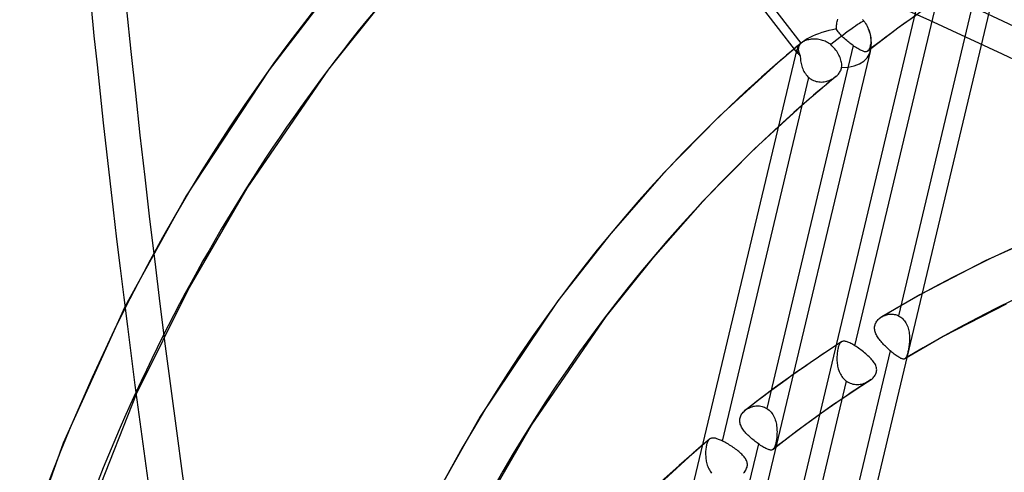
# Model space of a CAD drawing. Header units: millimetres. Extents: x -163 to 160, y -206 to 203.
# Tile 60 of 97: x -33 to -7, y 68 to 80. Entities that reach past the tile are written whole.
import ezdxf

# ---------------------------------------------------------------- set-up
doc = ezdxf.new("R2010")
doc.units = ezdxf.units.MM
doc.layers.add('MAIN-1', color=7, linetype='Continuous')
doc.layers.add('MAIN-2', color=7, linetype='Continuous')

msp = doc.modelspace()

# ---------------------------------------------------------------- linework, layer by layer
at = {"layer": 'MAIN-1'}
for p, q in [((-30.428, 72.383), (-32.066, 68.776)), ((-30.13, 70.067), (-32.005, 65.302)), ((-32.066, 68.776), (-33.774, 63.922))]:
    msp.add_line(p, q, dxfattribs=at)
for centre, major_axis, ratio, start_param, end_param in [((-0.5, -0.433), (86.414, -99.783), 0.75, 0.713724, 3.388402), ((-27, -23.383), (-83.796, 96.759), 0.75, -0.857072, 0), ((-27, -23.383), (83.141, -96.003), 0.75, 2.284521, 3.141593), ((20.899, 48.515), (28.7, -128.924), 0.352244, -1.958773, -1.568352), ((-27, -23.383), (-83.796, 96.759), 0.75, -3.141592, -0.857072), ((-27, -23.383), (83.141, -96.003), 0.75, 0, 2.284521), ((31.524, 27.3), (56.785, -65.57), 0.75, -2.994942, -2.427868), ((-27, -23.383), (-83.796, 96.759), 0.75, 0, 2.284521), ((-27, -23.383), (83.141, -96.003), 0.75, -3.141592, -0.857072), ((31.524, 27.3), (50.3, -58.082), 0.75, -2.813257, -2.427868)]:
    msp.add_ellipse(centre, major_axis=major_axis, ratio=ratio, start_param=start_param, end_param=end_param, dxfattribs=at)
at = {"layer": 'MAIN-2'}
for p, q in [((-12.592, 79.098), (-18.316, 86.474)), ((-12.507, 79.376), (-17.803, 86.2)), ((-16.562, 50.423), (-9.118, 81.705)), ((-7.636, 81.779), (-9.928, 72.148)), ((-14.618, 50.361), (-7.174, 81.643)), ((-24.847, 80.964), (-26.607, 78.663)), ((-11.086, 71.354), (-8.798, 80.971)), ((-23.575, 80.507), (-25.028, 78.68)), ((-9.481, 80.102), (-9.909, 79.793)), ((-11.574, 79.816), (-11.571, 79.849)), ((-11.571, 79.849), (-11.566, 79.881)), ((-11.566, 79.881), (-11.561, 79.914)), ((-11.561, 79.914), (-11.555, 79.946)), ((-11.555, 79.946), (-11.547, 79.977)), ((-11.547, 79.977), (-11.539, 80.008)), ((-10.88, 79.999), (-10.875, 79.992)), ((-10.875, 79.992), (-10.87, 79.986)), ((-10.87, 79.986), (-10.864, 79.979)), ((-10.864, 79.979), (-10.859, 79.972)), ((-10.859, 79.972), (-10.854, 79.965)), ((-10.854, 79.965), (-10.848, 79.958)), ((-10.848, 79.958), (-10.824, 79.926)), ((-10.824, 79.926), (-10.802, 79.893)), ((-10.802, 79.893), (-10.78, 79.857)), ((-10.78, 79.857), (-10.759, 79.82)), ((-11.576, 79.749), (-11.575, 79.783)), ((-11.56, 79.723), (-11.576, 79.749)), ((-11.575, 79.783), (-11.574, 79.816)), ((-11.543, 79.697), (-11.56, 79.723)), ((-11.524, 79.67), (-11.543, 79.697)), ((-11.504, 79.645), (-11.524, 79.67)), ((-11.482, 79.619), (-11.504, 79.645)), ((-11.459, 79.593), (-11.482, 79.619)), ((-11.435, 79.568), (-11.459, 79.593)), ((-10.759, 79.82), (-10.74, 79.782)), ((-10.74, 79.782), (-10.723, 79.745)), ((-10.723, 79.745), (-10.709, 79.71)), ((-10.709, 79.71), (-10.697, 79.675)), ((-10.697, 79.675), (-10.686, 79.638)), ((-10.686, 79.638), (-10.676, 79.601)), ((-10.676, 79.601), (-10.669, 79.563)), ((-9.909, 79.793), (-10.329, 79.481)), ((-12.503, 79.38), (-12.607, 79.293)), ((-12.556, 79.318), (-12.564, 79.303)), ((-12.546, 79.334), (-12.556, 79.318)), ((-12.535, 79.348), (-12.546, 79.334)), ((-12.522, 79.362), (-12.535, 79.348)), ((-12.507, 79.376), (-12.522, 79.362)), ((-12.506, 79.377), (-12.507, 79.377)), ((-12.507, 79.377), (-12.507, 79.376)), ((-12.505, 79.378), (-12.506, 79.377)), ((-12.504, 79.378), (-12.505, 79.378)), ((-12.503, 79.38), (-12.504, 79.379)), ((-12.504, 79.379), (-12.504, 79.378)), ((-12.484, 79.394), (-12.503, 79.38)), ((-12.463, 79.408), (-12.484, 79.394)), ((-12.44, 79.421), (-12.463, 79.408)), ((-12.415, 79.432), (-12.44, 79.421)), ((-12.389, 79.442), (-12.415, 79.432)), ((-12.362, 79.451), (-12.389, 79.442)), ((-12.333, 79.459), (-12.362, 79.451)), ((-12.303, 79.466), (-12.333, 79.459)), ((-12.273, 79.471), (-12.303, 79.466)), ((-12.241, 79.475), (-12.273, 79.471)), ((-12.209, 79.478), (-12.241, 79.475)), ((-12.176, 79.479), (-12.209, 79.478)), ((-12.143, 79.479), (-12.176, 79.479)), ((-12.109, 79.478), (-12.143, 79.479)), ((-12.075, 79.475), (-12.109, 79.478)), ((-12.041, 79.47), (-12.075, 79.475)), ((-12.007, 79.464), (-12.041, 79.47)), ((-11.973, 79.457), (-12.007, 79.464)), ((-11.94, 79.448), (-11.973, 79.457)), ((-11.906, 79.437), (-11.94, 79.448)), ((-11.874, 79.424), (-11.906, 79.437)), ((-11.842, 79.41), (-11.874, 79.424)), ((-11.811, 79.394), (-11.842, 79.41)), ((-11.781, 79.376), (-11.811, 79.394)), ((-11.752, 79.356), (-11.781, 79.376)), ((-11.725, 79.334), (-11.752, 79.356)), ((-11.695, 79.306), (-11.725, 79.334)), ((-11.41, 79.542), (-11.435, 79.568)), ((-11.384, 79.517), (-11.41, 79.542)), ((-11.358, 79.493), (-11.384, 79.517)), ((-11.33, 79.468), (-11.358, 79.493)), ((-11.302, 79.444), (-11.33, 79.468)), ((-11.274, 79.421), (-11.302, 79.444)), ((-11.245, 79.397), (-11.274, 79.421)), ((-11.217, 79.375), (-11.245, 79.397)), ((-11.188, 79.353), (-11.217, 79.375)), ((-11.159, 79.331), (-11.188, 79.353)), ((-11.131, 79.311), (-11.159, 79.331)), ((-10.329, 79.481), (-10.744, 79.163)), ((-10.67, 79.327), (-10.675, 79.306)), ((-10.664, 79.359), (-10.67, 79.327)), ((-10.669, 79.563), (-10.663, 79.527)), ((-10.66, 79.392), (-10.664, 79.359)), ((-10.663, 79.527), (-10.66, 79.493)), ((-10.66, 79.493), (-10.658, 79.459)), ((-10.658, 79.425), (-10.66, 79.392)), ((-10.658, 79.459), (-10.658, 79.425)), ((-20.061, 47.933), (-12.617, 79.215)), ((-18.118, 47.871), (-10.674, 79.153)), ((-11.131, 79.311), (-13.419, 69.694)), ((-12.814, 79.118), (-12.918, 79.031)), ((-12.711, 79.206), (-12.814, 79.118)), ((-12.607, 79.293), (-12.711, 79.206)), ((-12.582, 79.235), (-12.583, 79.217)), ((-12.583, 79.217), (-12.583, 79.199)), ((-12.583, 79.199), (-12.581, 79.181)), ((-12.58, 79.253), (-12.582, 79.235)), ((-12.581, 79.181), (-12.577, 79.162)), ((-12.576, 79.27), (-12.58, 79.253)), ((-12.577, 79.162), (-12.572, 79.143)), ((-12.571, 79.286), (-12.576, 79.27)), ((-12.572, 79.143), (-12.567, 79.124)), ((-12.564, 79.303), (-12.571, 79.286)), ((-12.567, 79.124), (-12.559, 79.105)), ((-12.559, 79.105), (-12.551, 79.085)), ((-12.551, 79.085), (-12.542, 79.065)), ((-12.542, 79.065), (-12.532, 79.046)), ((-11.667, 79.279), (-11.695, 79.306)), ((-11.641, 79.251), (-11.667, 79.279)), ((-11.615, 79.221), (-11.641, 79.251)), ((-11.589, 79.189), (-11.615, 79.221)), ((-11.566, 79.157), (-11.589, 79.189)), ((-11.544, 79.124), (-11.566, 79.157)), ((-11.524, 79.091), (-11.544, 79.124)), ((-11.507, 79.059), (-11.524, 79.091)), ((-11.491, 79.026), (-11.507, 79.059)), ((-11.1, 79.289), (-11.131, 79.311)), ((-11.069, 79.269), (-11.1, 79.289)), ((-11.039, 79.249), (-11.069, 79.269)), ((-11.01, 79.231), (-11.039, 79.249)), ((-10.983, 79.215), (-11.01, 79.231)), ((-10.957, 79.2), (-10.983, 79.215)), ((-10.932, 79.187), (-10.957, 79.2)), ((-10.908, 79.176), (-10.932, 79.187)), ((-10.886, 79.166), (-10.908, 79.176)), ((-10.865, 79.159), (-10.886, 79.166)), ((-10.846, 79.153), (-10.865, 79.159)), ((-10.828, 79.148), (-10.846, 79.153)), ((-10.811, 79.146), (-10.828, 79.148)), ((-10.796, 79.146), (-10.811, 79.146)), ((-10.782, 79.147), (-10.796, 79.146)), ((-10.769, 79.15), (-10.782, 79.147)), ((-10.756, 79.155), (-10.769, 79.15)), ((-10.745, 79.162), (-10.756, 79.155)), ((-10.744, 79.163), (-10.745, 79.162)), ((-10.743, 79.164), (-10.744, 79.163)), ((-10.741, 79.165), (-10.743, 79.164)), ((-10.74, 79.167), (-10.741, 79.165)), ((-10.739, 79.168), (-10.74, 79.167)), ((-10.738, 79.169), (-10.739, 79.168)), ((-10.73, 79.177), (-10.737, 79.169)), ((-10.723, 79.186), (-10.73, 79.177)), ((-10.716, 79.196), (-10.723, 79.186)), ((-10.709, 79.207), (-10.716, 79.196)), ((-10.703, 79.22), (-10.709, 79.207)), ((-10.697, 79.235), (-10.703, 79.22)), ((-10.691, 79.25), (-10.697, 79.235)), ((-10.686, 79.267), (-10.691, 79.25)), ((-10.68, 79.286), (-10.686, 79.267)), ((-10.675, 79.306), (-10.68, 79.286)), ((-13.129, 78.849), (-14.679, 77.43)), ((-13.02, 78.942), (-13.123, 78.854)), ((-12.918, 79.031), (-13.02, 78.942)), ((-12.532, 79.046), (-12.531, 79.01)), ((-12.531, 79.01), (-12.529, 78.975)), ((-12.529, 78.975), (-12.526, 78.939)), ((-12.526, 78.939), (-12.521, 78.903)), ((-12.521, 78.903), (-12.516, 78.867)), ((-12.516, 78.867), (-12.509, 78.831)), ((-12.509, 78.831), (-12.5, 78.795)), ((-12.5, 78.795), (-12.49, 78.76)), ((-11.476, 78.992), (-11.491, 79.026)), ((-11.463, 78.957), (-11.476, 78.992)), ((-11.453, 78.923), (-11.463, 78.957)), ((-11.444, 78.889), (-11.453, 78.923)), ((-11.438, 78.858), (-11.444, 78.889)), ((-11.434, 78.826), (-11.438, 78.858)), ((-11.432, 78.794), (-11.434, 78.826)), ((-11.432, 78.763), (-11.432, 78.794)), ((-26.607, 78.663), (-28.808, 75.328)), ((-25.028, 78.68), (-27.196, 75.529)), ((-12.49, 78.76), (-12.479, 78.725)), ((-12.479, 78.725), (-12.465, 78.691)), ((-12.465, 78.691), (-12.451, 78.658)), ((-12.451, 78.658), (-12.435, 78.626)), ((-12.435, 78.626), (-12.417, 78.594)), ((-12.417, 78.594), (-12.397, 78.565)), ((-12.397, 78.565), (-12.376, 78.536)), ((-12.376, 78.536), (-12.353, 78.509)), ((-11.557, 78.515), (-11.538, 78.534)), ((-11.538, 78.534), (-11.52, 78.554)), ((-11.52, 78.554), (-11.503, 78.575)), ((-11.503, 78.575), (-11.488, 78.596)), ((-11.488, 78.596), (-11.474, 78.618)), ((-11.474, 78.618), (-11.462, 78.64)), ((-11.462, 78.64), (-11.452, 78.663)), ((-11.452, 78.663), (-11.444, 78.686)), ((-11.444, 78.686), (-11.438, 78.709)), ((-11.438, 78.709), (-11.435, 78.732)), ((-11.435, 78.732), (-11.432, 78.763)), ((-14.594, 68.829), (-12.302, 78.46)), ((-12.353, 78.509), (-12.328, 78.483)), ((-12.328, 78.483), (-12.302, 78.46)), ((-12.302, 78.46), (-12.274, 78.438)), ((-12.274, 78.438), (-12.244, 78.417)), ((-12.244, 78.417), (-12.213, 78.4)), ((-12.213, 78.4), (-12.18, 78.384)), ((-12.18, 78.384), (-12.147, 78.371)), ((-12.147, 78.371), (-12.113, 78.361)), ((-12.113, 78.361), (-12.078, 78.353)), ((-12.078, 78.353), (-12.043, 78.348)), ((-12.043, 78.348), (-12.007, 78.345)), ((-12.007, 78.345), (-11.972, 78.344)), ((-11.972, 78.344), (-11.936, 78.346)), ((-11.825, 78.292), (-11.943, 78.192)), ((-11.936, 78.346), (-11.901, 78.35)), ((-11.901, 78.35), (-11.866, 78.356)), ((-11.866, 78.356), (-11.831, 78.364)), ((-11.831, 78.364), (-11.797, 78.374)), ((-11.706, 78.391), (-11.825, 78.292)), ((-11.797, 78.374), (-11.764, 78.386)), ((-11.764, 78.386), (-11.732, 78.4)), ((-11.732, 78.4), (-11.7, 78.415)), ((-11.586, 78.49), (-11.706, 78.391)), ((-11.7, 78.415), (-11.67, 78.431)), ((-11.67, 78.431), (-11.641, 78.449)), ((-11.641, 78.449), (-11.614, 78.468)), ((-11.614, 78.468), (-11.588, 78.488)), ((-11.588, 78.488), (-11.586, 78.49)), ((-11.586, 78.49), (-11.585, 78.491)), ((-11.585, 78.491), (-11.583, 78.492)), ((-11.583, 78.492), (-11.582, 78.494)), ((-11.582, 78.494), (-11.58, 78.495)), ((-11.58, 78.495), (-11.578, 78.496)), ((-11.578, 78.496), (-11.557, 78.515)), ((-12.062, 78.091), (-12.18, 77.991)), ((-11.943, 78.192), (-12.062, 78.091)), ((-12.292, 77.894), (-13.74, 76.571)), ((-12.18, 77.991), (-12.297, 77.889)), ((-14.679, 77.43), (-16.153, 75.926)), ((-13.74, 76.571), (-15.119, 75.173)), ((-16.153, 75.926), (-17.554, 74.333)), ((-27.196, 75.529), (-28.727, 72.897)), ((-28.808, 75.328), (-30.428, 72.383)), ((-15.119, 75.173), (-16.432, 73.694)), ((-5.839, 74.417), (-7.634, 73.602)), ((-17.554, 74.333), (-18.953, 72.54)), ((-16.432, 73.694), (-17.681, 72.13)), ((-7.634, 73.602), (-9.36, 72.705)), ((-28.727, 72.897), (-30.13, 70.067)), ((-18.953, 72.54), (-21.011, 69.481)), ((-9.36, 72.705), (-10.374, 72.121)), ((-7.079, 72.46), (-8.744, 71.595)), ((-17.681, 72.13), (-19.66, 69.253)), ((-10.504, 72.003), (-10.487, 72.025)), ((-10.487, 72.025), (-10.469, 72.046)), ((-10.469, 72.046), (-10.448, 72.066)), ((-10.448, 72.066), (-10.427, 72.085)), ((-10.427, 72.085), (-10.418, 72.091)), ((-10.418, 72.091), (-10.409, 72.098)), ((-10.409, 72.098), (-10.4, 72.104)), ((-10.4, 72.104), (-10.391, 72.11)), ((-10.391, 72.11), (-10.382, 72.116)), ((-10.382, 72.116), (-10.372, 72.122)), ((-10.372, 72.122), (-10.347, 72.136)), ((-10.347, 72.136), (-10.322, 72.148)), ((-10.322, 72.148), (-10.295, 72.159)), ((-10.295, 72.159), (-10.268, 72.169)), ((-10.268, 72.169), (-10.24, 72.176)), ((-10.24, 72.176), (-10.212, 72.183)), ((-10.212, 72.183), (-10.183, 72.187)), ((-10.183, 72.187), (-10.155, 72.19)), ((-10.155, 72.19), (-10.126, 72.192)), ((-10.126, 72.192), (-10.097, 72.191)), ((-10.097, 72.191), (-10.068, 72.189)), ((-10.068, 72.189), (-10.039, 72.184)), ((-10.039, 72.184), (-10.01, 72.178)), ((-10.01, 72.178), (-9.982, 72.17)), ((-9.982, 72.17), (-9.955, 72.16)), ((-9.955, 72.16), (-9.928, 72.148)), ((-9.928, 72.148), (-9.898, 72.132)), ((-9.898, 72.132), (-9.87, 72.114)), ((-9.87, 72.114), (-9.842, 72.093)), ((-9.842, 72.093), (-9.817, 72.07)), ((-9.817, 72.07), (-9.792, 72.044)), ((-9.792, 72.044), (-9.77, 72.017)), ((-9.77, 72.017), (-9.749, 71.988)), ((-10.563, 71.83), (-10.561, 71.856)), ((-10.562, 71.803), (-10.563, 71.83)), ((-10.559, 71.777), (-10.562, 71.803)), ((-10.561, 71.856), (-10.557, 71.881)), ((-10.554, 71.75), (-10.559, 71.777)), ((-10.557, 71.881), (-10.551, 71.907)), ((-10.547, 71.724), (-10.554, 71.75)), ((-10.551, 71.907), (-10.543, 71.932)), ((-10.543, 71.932), (-10.532, 71.956)), ((-10.532, 71.956), (-10.519, 71.98)), ((-10.519, 71.98), (-10.504, 72.003)), ((-9.749, 71.988), (-9.731, 71.958)), ((-9.731, 71.958), (-9.713, 71.925)), ((-9.713, 71.925), (-9.698, 71.892)), ((-9.698, 71.892), (-9.685, 71.857)), ((-9.685, 71.857), (-9.673, 71.822)), ((-9.673, 71.822), (-9.664, 71.785)), ((-9.664, 71.785), (-9.655, 71.748)), ((-9.655, 71.748), (-9.649, 71.711)), ((-10.538, 71.698), (-10.547, 71.724)), ((-10.527, 71.671), (-10.538, 71.698)), ((-10.515, 71.645), (-10.527, 71.671)), ((-10.501, 71.619), (-10.515, 71.645)), ((-10.485, 71.593), (-10.501, 71.619)), ((-10.469, 71.567), (-10.485, 71.593)), ((-10.451, 71.541), (-10.469, 71.567)), ((-10.432, 71.515), (-10.451, 71.541)), ((-10.412, 71.49), (-10.432, 71.515)), ((-10.391, 71.464), (-10.412, 71.49)), ((-8.744, 71.595), (-9.759, 71.009)), ((-9.649, 71.711), (-9.644, 71.673)), ((-9.644, 71.673), (-9.64, 71.635)), ((-9.64, 71.635), (-9.638, 71.598)), ((-9.638, 71.598), (-9.637, 71.56)), ((-9.637, 71.523), (-9.638, 71.487)), ((-9.637, 71.56), (-9.637, 71.523)), ((-11.442, 71.456), (-11.858, 71.183)), ((-11.542, 71.232), (-11.547, 71.201)), ((-11.537, 71.261), (-11.542, 71.232)), ((-11.531, 71.289), (-11.537, 71.261)), ((-11.524, 71.314), (-11.531, 71.289)), ((-11.516, 71.339), (-11.524, 71.314)), ((-11.509, 71.361), (-11.516, 71.339)), ((-11.5, 71.381), (-11.509, 71.361)), ((-11.491, 71.399), (-11.5, 71.381)), ((-11.482, 71.415), (-11.491, 71.399)), ((-11.472, 71.429), (-11.482, 71.415)), ((-11.461, 71.441), (-11.472, 71.429)), ((-11.458, 71.444), (-11.461, 71.441)), ((-11.454, 71.447), (-11.458, 71.444)), ((-11.451, 71.45), (-11.454, 71.447)), ((-11.447, 71.453), (-11.451, 71.45)), ((-11.444, 71.455), (-11.447, 71.453)), ((-11.44, 71.458), (-11.444, 71.455)), ((-11.427, 71.464), (-11.44, 71.458)), ((-11.413, 71.469), (-11.427, 71.464)), ((-11.399, 71.473), (-11.413, 71.469)), ((-11.383, 71.474), (-11.399, 71.473)), ((-11.367, 71.474), (-11.383, 71.474)), ((-11.349, 71.472), (-11.367, 71.474)), ((-11.33, 71.469), (-11.349, 71.472)), ((-11.311, 71.464), (-11.33, 71.469)), ((-11.29, 71.457), (-11.311, 71.464)), ((-11.268, 71.449), (-11.29, 71.457)), ((-11.245, 71.439), (-11.268, 71.449)), ((-11.221, 71.428), (-11.245, 71.439)), ((-11.196, 71.416), (-11.221, 71.428)), ((-11.169, 71.402), (-11.196, 71.416)), ((-11.143, 71.387), (-11.169, 71.402)), ((-11.115, 71.371), (-11.143, 71.387)), ((-11.086, 71.354), (-11.115, 71.371)), ((-11.054, 71.333), (-11.086, 71.354)), ((-11.022, 71.312), (-11.054, 71.333)), ((-10.989, 71.29), (-11.022, 71.312)), ((-10.956, 71.266), (-10.989, 71.29)), ((-10.924, 71.243), (-10.956, 71.266)), ((-10.891, 71.218), (-10.924, 71.243)), ((-10.369, 71.439), (-10.391, 71.464)), ((-10.346, 71.414), (-10.369, 71.439)), ((-10.323, 71.389), (-10.346, 71.414)), ((-10.299, 71.364), (-10.323, 71.389)), ((-10.274, 71.339), (-10.299, 71.364)), ((-10.25, 71.315), (-10.274, 71.339)), ((-10.224, 71.291), (-10.25, 71.315)), ((-10.199, 71.268), (-10.224, 71.291)), ((-10.174, 71.245), (-10.199, 71.268)), ((-10.148, 71.223), (-10.174, 71.245)), ((-9.667, 71.248), (-9.673, 71.218)), ((-9.661, 71.279), (-9.667, 71.248)), ((-9.656, 71.312), (-9.661, 71.279)), ((-9.651, 71.346), (-9.656, 71.312)), ((-9.647, 71.38), (-9.651, 71.346)), ((-9.643, 71.415), (-9.647, 71.38)), ((-9.64, 71.451), (-9.643, 71.415)), ((-9.638, 71.487), (-9.64, 71.451)), ((-10.148, 71.223), (-12.441, 61.588)), ((-11.858, 71.183), (-12.27, 70.904)), ((-11.558, 71.1), (-11.56, 71.065)), ((-11.56, 71.065), (-11.56, 71.029)), ((-11.56, 71.029), (-11.56, 70.993)), ((-11.56, 70.993), (-11.559, 70.956)), ((-11.555, 71.135), (-11.558, 71.1)), ((-11.552, 71.168), (-11.555, 71.135)), ((-11.547, 71.201), (-11.552, 71.168)), ((-10.859, 71.193), (-10.891, 71.218)), ((-10.827, 71.168), (-10.859, 71.193)), ((-10.796, 71.142), (-10.827, 71.168)), ((-10.766, 71.116), (-10.796, 71.142)), ((-10.737, 71.09), (-10.766, 71.116)), ((-10.709, 71.063), (-10.737, 71.09)), ((-10.682, 71.037), (-10.709, 71.063)), ((-10.657, 71.011), (-10.682, 71.037)), ((-10.633, 70.984), (-10.657, 71.011)), ((-10.611, 70.958), (-10.633, 70.984)), ((-10.12, 71.199), (-10.148, 71.223)), ((-10.093, 71.176), (-10.12, 71.199)), ((-10.066, 71.155), (-10.093, 71.176)), ((-10.04, 71.134), (-10.066, 71.155)), ((-10.014, 71.115), (-10.04, 71.134)), ((-9.989, 71.097), (-10.014, 71.115)), ((-9.966, 71.08), (-9.989, 71.097)), ((-9.944, 71.065), (-9.966, 71.08)), ((-9.922, 71.052), (-9.944, 71.065)), ((-9.902, 71.04), (-9.922, 71.052)), ((-9.883, 71.029), (-9.902, 71.04)), ((-9.865, 71.02), (-9.883, 71.029)), ((-9.849, 71.013), (-9.865, 71.02)), ((-9.833, 71.007), (-9.849, 71.013)), ((-9.819, 71.003), (-9.833, 71.007)), ((-9.805, 71.001), (-9.819, 71.003)), ((-9.793, 71), (-9.805, 71.001)), ((-9.781, 71.001), (-9.793, 71)), ((-9.77, 71.004), (-9.781, 71.001)), ((-9.761, 71.008), (-9.77, 71.004)), ((-9.757, 71.01), (-9.761, 71.008)), ((-9.753, 71.013), (-9.757, 71.01)), ((-9.75, 71.015), (-9.753, 71.013)), ((-9.747, 71.018), (-9.75, 71.015)), ((-9.743, 71.022), (-9.747, 71.018)), ((-9.74, 71.025), (-9.743, 71.022)), ((-9.733, 71.035), (-9.74, 71.025)), ((-9.725, 71.047), (-9.733, 71.035)), ((-9.718, 71.061), (-9.725, 71.047)), ((-9.711, 71.077), (-9.718, 71.061)), ((-9.705, 71.095), (-9.711, 71.077)), ((-9.698, 71.116), (-9.705, 71.095)), ((-9.692, 71.138), (-9.698, 71.116)), ((-9.685, 71.163), (-9.692, 71.138)), ((-9.679, 71.189), (-9.685, 71.163)), ((-9.673, 71.218), (-9.679, 71.189)), ((-12.27, 70.904), (-12.729, 70.582)), ((-11.559, 70.956), (-11.556, 70.92)), ((-11.556, 70.92), (-11.552, 70.883)), ((-11.552, 70.883), (-11.547, 70.846)), ((-11.547, 70.846), (-11.541, 70.81)), ((-11.541, 70.81), (-11.532, 70.773)), ((-11.532, 70.773), (-11.523, 70.738)), ((-11.523, 70.738), (-11.512, 70.702)), ((-10.591, 70.931), (-10.611, 70.958)), ((-10.572, 70.905), (-10.591, 70.931)), ((-10.556, 70.879), (-10.572, 70.905)), ((-10.542, 70.853), (-10.556, 70.879)), ((-10.53, 70.826), (-10.542, 70.853)), ((-10.52, 70.799), (-10.53, 70.826)), ((-10.512, 70.772), (-10.52, 70.799)), ((-10.508, 70.744), (-10.512, 70.772)), ((-10.506, 70.716), (-10.508, 70.744)), ((-10.508, 70.688), (-10.506, 70.716)), ((-12.729, 70.582), (-13.185, 70.253)), ((-11.512, 70.702), (-11.499, 70.668)), ((-11.499, 70.668), (-11.485, 70.635)), ((-11.485, 70.635), (-11.469, 70.602)), ((-11.469, 70.602), (-11.451, 70.571)), ((-11.451, 70.571), (-11.431, 70.541)), ((-11.431, 70.541), (-11.41, 70.512)), ((-11.41, 70.512), (-11.387, 70.485)), ((-11.387, 70.485), (-11.363, 70.46)), ((-11.363, 70.46), (-11.337, 70.437)), ((-10.677, 70.439), (-10.669, 70.445)), ((-10.669, 70.445), (-10.661, 70.451)), ((-10.661, 70.451), (-10.653, 70.458)), ((-10.653, 70.458), (-10.627, 70.479)), ((-10.627, 70.479), (-10.603, 70.502)), ((-10.603, 70.502), (-10.582, 70.526)), ((-10.582, 70.526), (-10.562, 70.551)), ((-10.562, 70.551), (-10.546, 70.578)), ((-10.546, 70.578), (-10.531, 70.605)), ((-10.531, 70.605), (-10.52, 70.632)), ((-10.52, 70.632), (-10.512, 70.66)), ((-10.512, 70.66), (-10.508, 70.688)), ((-13.598, 60.799), (-11.309, 70.416)), ((-13.185, 70.253), (-13.586, 69.954)), ((-11.337, 70.437), (-11.309, 70.416)), ((-11.309, 70.416), (-11.277, 70.395)), ((-11.277, 70.395), (-11.243, 70.377)), ((-11.243, 70.377), (-11.208, 70.361)), ((-11.208, 70.361), (-11.172, 70.349)), ((-11.172, 70.349), (-11.135, 70.339)), ((-11.135, 70.339), (-11.098, 70.332)), ((-10.698, 70.425), (-11.133, 70.14)), ((-11.098, 70.332), (-11.06, 70.328)), ((-11.06, 70.328), (-11.022, 70.327)), ((-11.022, 70.327), (-10.984, 70.328)), ((-10.984, 70.328), (-10.946, 70.332)), ((-10.946, 70.332), (-10.909, 70.339)), ((-10.909, 70.339), (-10.872, 70.348)), ((-10.872, 70.348), (-10.835, 70.359)), ((-10.835, 70.359), (-10.8, 70.372)), ((-10.8, 70.372), (-10.766, 70.387)), ((-10.766, 70.387), (-10.734, 70.404)), ((-10.734, 70.404), (-10.703, 70.422)), ((-10.703, 70.422), (-10.694, 70.428)), ((-10.694, 70.428), (-10.685, 70.434)), ((-10.685, 70.434), (-10.677, 70.439)), ((-13.586, 69.954), (-13.983, 69.648)), ((-11.133, 70.14), (-11.562, 69.849)), ((-13.98, 69.65), (-13.954, 69.669)), ((-13.954, 69.669), (-13.927, 69.687)), ((-13.927, 69.687), (-13.898, 69.702)), ((-13.898, 69.702), (-13.869, 69.716)), ((-13.869, 69.716), (-13.838, 69.729)), ((-13.838, 69.729), (-13.807, 69.739)), ((-13.807, 69.739), (-13.775, 69.748)), ((-13.775, 69.748), (-13.742, 69.754)), ((-13.742, 69.754), (-13.709, 69.759)), ((-13.709, 69.759), (-13.676, 69.761)), ((-13.676, 69.761), (-13.643, 69.761)), ((-13.643, 69.761), (-13.609, 69.759)), ((-13.609, 69.759), (-13.576, 69.754)), ((-13.576, 69.754), (-13.543, 69.747)), ((-13.543, 69.747), (-13.511, 69.737)), ((-13.511, 69.737), (-13.48, 69.725)), ((-13.48, 69.725), (-13.449, 69.711)), ((-13.449, 69.711), (-13.419, 69.694)), ((-13.419, 69.694), (-13.388, 69.673)), ((-13.388, 69.673), (-13.359, 69.649)), ((-11.562, 69.849), (-11.993, 69.548)), ((-21.011, 69.481), (-22.332, 67.135)), ((-14.135, 69.387), (-14.132, 69.414)), ((-14.132, 69.414), (-14.127, 69.441)), ((-14.127, 69.441), (-14.119, 69.468)), ((-14.119, 69.468), (-14.108, 69.495)), ((-14.108, 69.495), (-14.095, 69.521)), ((-14.095, 69.521), (-14.08, 69.546)), ((-14.08, 69.546), (-14.062, 69.57)), ((-14.062, 69.57), (-14.043, 69.593)), ((-14.043, 69.593), (-14.021, 69.615)), ((-14.021, 69.615), (-13.998, 69.636)), ((-13.998, 69.636), (-13.995, 69.639)), ((-13.995, 69.639), (-13.992, 69.641)), ((-13.992, 69.641), (-13.989, 69.643)), ((-13.989, 69.643), (-13.986, 69.646)), ((-13.986, 69.646), (-13.983, 69.648)), ((-13.983, 69.648), (-13.98, 69.65)), ((-13.359, 69.649), (-13.332, 69.623)), ((-13.332, 69.623), (-13.306, 69.595)), ((-13.306, 69.595), (-13.283, 69.564)), ((-13.283, 69.564), (-13.261, 69.532)), ((-13.261, 69.532), (-13.241, 69.498)), ((-13.241, 69.498), (-13.224, 69.463)), ((-13.224, 69.463), (-13.208, 69.426)), ((-13.208, 69.426), (-13.195, 69.388)), ((-11.993, 69.548), (-12.421, 69.239)), ((-19.66, 69.253), (-20.928, 67.072)), ((-14.135, 69.359), (-14.135, 69.387)), ((-14.132, 69.332), (-14.135, 69.359)), ((-14.127, 69.304), (-14.132, 69.332)), ((-14.12, 69.277), (-14.127, 69.304)), ((-14.11, 69.25), (-14.12, 69.277)), ((-14.099, 69.223), (-14.11, 69.25)), ((-14.085, 69.196), (-14.099, 69.223)), ((-14.07, 69.169), (-14.085, 69.196)), ((-14.053, 69.143), (-14.07, 69.169)), ((-14.034, 69.117), (-14.053, 69.143)), ((-13.195, 69.388), (-13.183, 69.35)), ((-13.183, 69.35), (-13.173, 69.31)), ((-13.173, 69.31), (-13.165, 69.271)), ((-13.165, 69.271), (-13.159, 69.231)), ((-13.159, 69.231), (-13.154, 69.191)), ((-13.154, 69.191), (-13.151, 69.152)), ((-13.151, 69.152), (-13.149, 69.113)), ((-12.421, 69.239), (-12.84, 68.926)), ((-14.926, 68.885), (-14.938, 68.876)), ((-14.913, 68.892), (-14.926, 68.885)), ((-14.9, 68.898), (-14.913, 68.892)), ((-14.885, 68.902), (-14.9, 68.898)), ((-14.87, 68.905), (-14.885, 68.902)), ((-14.854, 68.907), (-14.87, 68.905)), ((-14.838, 68.907), (-14.854, 68.907)), ((-14.82, 68.906), (-14.838, 68.907)), ((-14.801, 68.903), (-14.82, 68.906)), ((-14.782, 68.9), (-14.801, 68.903)), ((-14.762, 68.895), (-14.782, 68.9)), ((-14.74, 68.889), (-14.762, 68.895)), ((-14.718, 68.881), (-14.74, 68.889)), ((-14.695, 68.873), (-14.718, 68.881)), ((-14.014, 69.091), (-14.034, 69.117)), ((-13.992, 69.065), (-14.014, 69.091)), ((-13.97, 69.039), (-13.992, 69.065)), ((-13.946, 69.014), (-13.97, 69.039)), ((-13.921, 68.988), (-13.946, 69.014)), ((-13.895, 68.963), (-13.921, 68.988)), ((-13.868, 68.939), (-13.895, 68.963)), ((-13.841, 68.914), (-13.868, 68.939)), ((-13.813, 68.89), (-13.841, 68.914)), ((-13.785, 68.866), (-13.813, 68.89)), ((-12.84, 68.926), (-13.254, 68.606)), ((-13.16, 68.889), (-13.165, 68.854)), ((-13.156, 68.925), (-13.16, 68.889)), ((-13.153, 68.961), (-13.156, 68.925)), ((-13.15, 68.998), (-13.153, 68.961)), ((-13.149, 69.036), (-13.15, 68.998)), ((-13.149, 69.113), (-13.148, 69.074)), ((-13.148, 69.074), (-13.149, 69.036)), ((-13.642, 68.757), (-15.931, 59.139)), ((-15.227, 68.631), (-15.298, 68.57)), ((-15.155, 68.693), (-15.227, 68.631)), ((-15.083, 68.754), (-15.155, 68.693)), ((-15.011, 68.815), (-15.083, 68.754)), ((-15.033, 68.624), (-15.036, 68.593)), ((-15.029, 68.653), (-15.033, 68.624)), ((-15.025, 68.682), (-15.029, 68.653)), ((-15.019, 68.708), (-15.025, 68.682)), ((-15.013, 68.734), (-15.019, 68.708)), ((-15.006, 68.757), (-15.013, 68.734)), ((-14.938, 68.876), (-15.011, 68.815)), ((-14.999, 68.78), (-15.006, 68.757)), ((-14.991, 68.8), (-14.999, 68.78)), ((-14.982, 68.818), (-14.991, 68.8)), ((-14.973, 68.835), (-14.982, 68.818)), ((-14.963, 68.85), (-14.973, 68.835)), ((-14.952, 68.862), (-14.963, 68.85)), ((-14.941, 68.874), (-14.952, 68.862)), ((-14.94, 68.874), (-14.941, 68.874)), ((-14.939, 68.875), (-14.94, 68.874)), ((-14.94, 68.874), (-14.94, 68.874)), ((-14.938, 68.876), (-14.939, 68.875)), ((-14.939, 68.875), (-14.939, 68.875)), ((-14.938, 68.876), (-14.938, 68.876)), ((-14.671, 68.863), (-14.695, 68.873)), ((-14.646, 68.853), (-14.671, 68.863)), ((-14.62, 68.841), (-14.646, 68.853)), ((-14.594, 68.829), (-14.62, 68.841)), ((-14.564, 68.814), (-14.594, 68.829)), ((-14.532, 68.797), (-14.564, 68.814)), ((-14.5, 68.78), (-14.532, 68.797)), ((-14.468, 68.761), (-14.5, 68.78)), ((-14.435, 68.742), (-14.468, 68.761)), ((-14.403, 68.722), (-14.435, 68.742)), ((-14.371, 68.702), (-14.403, 68.722)), ((-14.338, 68.681), (-14.371, 68.702)), ((-14.306, 68.659), (-14.338, 68.681)), ((-14.275, 68.637), (-14.306, 68.659)), ((-14.244, 68.615), (-14.275, 68.637)), ((-13.757, 68.843), (-13.785, 68.866)), ((-13.728, 68.82), (-13.757, 68.843)), ((-13.699, 68.798), (-13.728, 68.82)), ((-13.671, 68.777), (-13.699, 68.798)), ((-13.642, 68.757), (-13.671, 68.777)), ((-13.611, 68.735), (-13.642, 68.757)), ((-13.581, 68.714), (-13.611, 68.735)), ((-13.551, 68.694), (-13.581, 68.714)), ((-13.522, 68.676), (-13.551, 68.694)), ((-13.495, 68.66), (-13.522, 68.676)), ((-13.469, 68.645), (-13.495, 68.66)), ((-13.444, 68.632), (-13.469, 68.645)), ((-13.42, 68.621), (-13.444, 68.632)), ((-13.398, 68.611), (-13.42, 68.621)), ((-13.238, 68.622), (-13.248, 68.611)), ((-13.229, 68.634), (-13.238, 68.622)), ((-13.221, 68.649), (-13.229, 68.634)), ((-13.212, 68.667), (-13.221, 68.649)), ((-13.204, 68.687), (-13.212, 68.667)), ((-13.197, 68.709), (-13.204, 68.687)), ((-13.19, 68.734), (-13.197, 68.709)), ((-13.183, 68.761), (-13.19, 68.734)), ((-13.177, 68.79), (-13.183, 68.761)), ((-13.171, 68.821), (-13.177, 68.79)), ((-13.165, 68.854), (-13.171, 68.821)), ((-15.37, 68.508), (-16.858, 67.142)), ((-15.298, 68.57), (-15.37, 68.508)), ((-15.039, 68.561), (-15.04, 68.529)), ((-15.04, 68.529), (-15.04, 68.496)), ((-15.04, 68.496), (-15.04, 68.462)), ((-15.04, 68.462), (-15.038, 68.428)), ((-15.036, 68.593), (-15.039, 68.561)), ((-15.038, 68.428), (-15.036, 68.394)), ((-15.036, 68.394), (-15.032, 68.36)), ((-15.032, 68.36), (-15.027, 68.325)), ((-14.214, 68.593), (-14.244, 68.615)), ((-14.185, 68.57), (-14.214, 68.593)), ((-14.157, 68.547), (-14.185, 68.57)), ((-14.13, 68.524), (-14.157, 68.547)), ((-14.105, 68.501), (-14.13, 68.524)), ((-14.08, 68.478), (-14.105, 68.501)), ((-14.058, 68.455), (-14.08, 68.478)), ((-14.036, 68.431), (-14.058, 68.455)), ((-14.017, 68.408), (-14.036, 68.431)), ((-13.999, 68.385), (-14.017, 68.408)), ((-13.984, 68.361), (-13.999, 68.385)), ((-13.97, 68.337), (-13.984, 68.361)), ((-13.377, 68.603), (-13.398, 68.611)), ((-13.358, 68.596), (-13.377, 68.603)), ((-13.34, 68.592), (-13.358, 68.596)), ((-13.323, 68.589), (-13.34, 68.592)), ((-13.307, 68.588), (-13.323, 68.589)), ((-13.292, 68.59), (-13.307, 68.588)), ((-13.279, 68.593), (-13.292, 68.59)), ((-13.267, 68.598), (-13.279, 68.593)), ((-13.255, 68.605), (-13.267, 68.598)), ((-13.254, 68.606), (-13.255, 68.605)), ((-13.253, 68.607), (-13.254, 68.606)), ((-13.252, 68.608), (-13.253, 68.607)), ((-13.251, 68.609), (-13.252, 68.608)), ((-13.249, 68.61), (-13.251, 68.609)), ((-13.248, 68.611), (-13.249, 68.61)), ((-15.027, 68.325), (-15.021, 68.291)), ((-15.021, 68.291), (-15.014, 68.257)), ((-15.014, 68.257), (-15.005, 68.223)), ((-15.005, 68.223), (-14.995, 68.19)), ((-14.995, 68.19), (-14.984, 68.157)), ((-14.984, 68.157), (-14.971, 68.124)), ((-14.971, 68.124), (-14.956, 68.093)), ((-13.958, 68.313), (-13.97, 68.337)), ((-13.963, 68.082), (-13.952, 68.108)), ((-13.948, 68.289), (-13.958, 68.313)), ((-13.952, 68.108), (-13.943, 68.134)), ((-13.941, 68.264), (-13.948, 68.289)), ((-13.943, 68.134), (-13.937, 68.16)), ((-13.936, 68.238), (-13.941, 68.264)), ((-13.937, 68.16), (-13.934, 68.186)), ((-13.933, 68.213), (-13.936, 68.238)), ((-13.934, 68.186), (-13.933, 68.213)), ((-14.956, 68.093), (-14.941, 68.062)), ((-14.941, 68.062), (-14.923, 68.033)), ((-14.923, 68.033), (-14.905, 68.004)), ((-14.905, 68.004), (-14.884, 67.977)), ((-14.033, 67.983), (-14.012, 68.006)), ((-14.012, 68.006), (-13.994, 68.031)), ((-13.994, 68.031), (-13.978, 68.056)), ((-13.978, 68.056), (-13.963, 68.082))]:
    msp.add_line(p, q, dxfattribs=at)
msp.add_arc((-11.6, 79.374), 0.953, 346.6149, 22.9303, dxfattribs=at)
for centre, major_axis, ratio, start_param, end_param in [((18.724, 16.215), (91.039, -105.123), 0.75, 1.524932, 3.04411), ((12.324, 10.673), (-91.871, 106.083), 0.75, -1.616769, -0.097375), ((12.324, 10.673), (91.039, -105.123), 0.75, 1.524472, 3.04457), ((5.924, 5.13), (-91.871, 106.083), 0.75, -1.616769, -0.097375), ((5.924, 5.13), (91.039, -105.123), 0.75, 1.524472, 3.04457), ((31.524, 27.3), (-70.587, 81.507), 0.75, -1.607127, -0.107017), ((31.524, 27.3), (69.755, -80.546), 0.75, 1.534887, 3.034154), ((0, 0), (-85.76, 99.027), 0.75, -2.427868, 0.713724), ((31.524, 27.3), (-64.102, 74.018), 0.75, -1.60355, -0.110594), ((31.524, 27.3), (63.27, -73.058), 0.75, 1.538555, 3.030487), ((31.524, 27.3), (-57.617, 66.53), 0.75, -1.599167, -0.114977), ((31.524, 27.3), (56.785, -65.57), 0.75, 1.543061, 3.025981), ((-11.543, -43.286), (-35.158, 157.932), 0.352244, -0.83422, -0.257051), ((-12.457, -43.49), (35.158, -157.932), 0.352244, 2.318011, 2.884542), ((21.813, 48.719), (-28.7, 128.924), 0.352244, 1.007187, 1.573241), ((31.524, 27.3), (-51.132, 59.042), 0.75, -1.59367, -0.120474), ((31.524, 27.3), (50.3, -58.082), 0.75, 1.54873, 3.020312), ((31.524, 27.3), (-64.102, 74.018), 0.75, -0.032753, 0.713724), ((31.524, 27.3), (-44.647, 51.554), 0.75, -1.586575, -0.127569), ((31.524, 27.3), (-57.617, 66.53), 0.75, -0.02837, 0.713724), ((31.524, 27.3), (43.815, -50.594), 0.75, 1.552199, 3.016843), ((31.524, 27.3), (-51.132, 59.042), 0.75, -0.022874, 0.713724), ((31.524, 27.3), (50.3, -58.082), 0.75, 3.119526, 3.469928), ((25.124, 21.758), (-40.49, 46.753), 0.75, -1.582842, -0.131302), ((25.124, 21.758), (39.658, -45.793), 0.75, 1.557635, 3.011406), ((31.524, 27.3), (43.815, -50.594), 0.75, 3.038286, 3.101552), ((-11.6, 79.374), (-0.753, -0.584), 0.047367, -3.134614, -2.292255), ((-11.6, 79.374), (-1.018, -0.22), 0.349308, -1.670377, -0.16304), ((-11.6, 79.374), (-0.753, -0.584), 0.047367, -2.292255, -1.441282), ((31.524, 27.3), (-44.647, 51.554), 0.75, -0.015779, 0), ((-11.6, 79.374), (-0.927, 0.221), 0.650816, 1.902188, 3.419649), ((-11.6, 79.374), (-1.018, -0.22), 0.349308, -0.16304, 0.171237), ((-11.6, 79.374), (-1.018, -0.22), 0.349308, 0.171237, 0.346512), ((31.524, 27.3), (-44.647, 51.554), 0.75, 0.000145, 0.713724), ((31.524, 27.3), (-44.647, 51.554), 0.75, 0, 0.000145), ((31.524, 27.3), (43.815, -50.594), 0.75, 3.122995, 3.141593), ((31.524, 27.3), (43.815, -50.594), 0.75, -3.141447, -2.466382), ((31.524, 27.3), (43.815, -50.594), 0.75, 3.141593, 3.141738), ((25.124, 21.758), (-40.49, 46.753), 0.75, -0.10517, -0.038177), ((18.724, 16.215), (35.501, -40.993), 0.75, 1.564309, 3.004732), ((25.124, 21.758), (39.658, -45.793), 0.75, 3.034926, 3.104912), ((25.124, 21.758), (-40.49, 46.753), 0.75, -0.012046, 0.713724)]:
    msp.add_ellipse(centre, major_axis=major_axis, ratio=ratio, start_param=start_param, end_param=end_param, dxfattribs=at)

doc.saveas('drawing.dxf')
